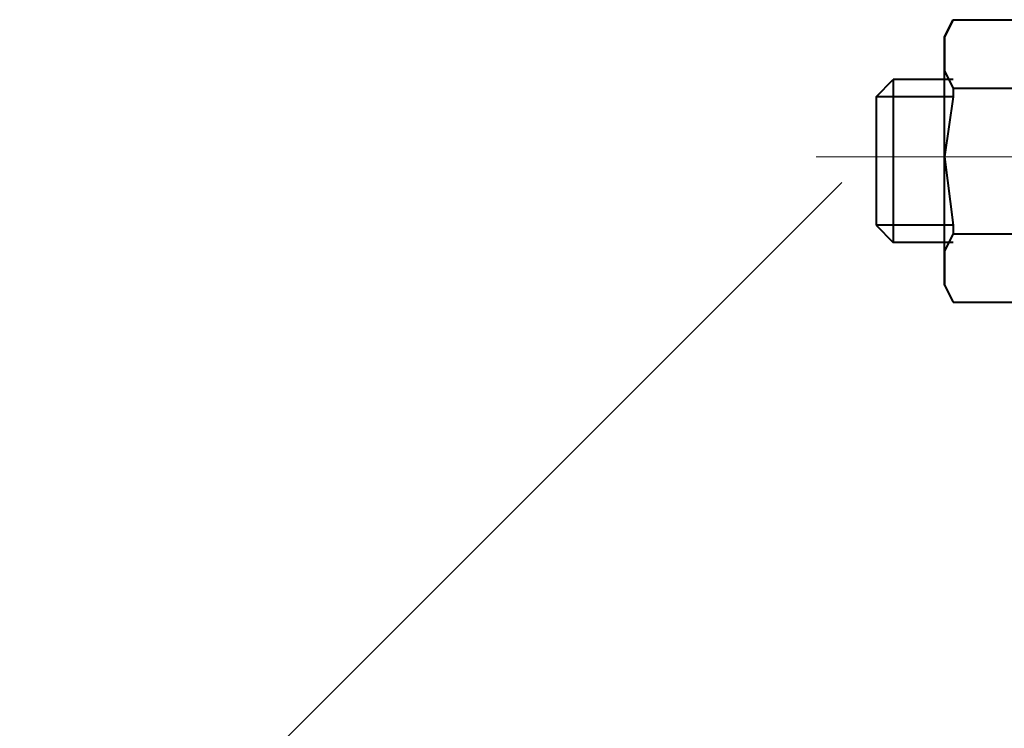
# Model space of a CAD drawing. Header units: millimetres. Extents: x 5545 to 136428, y -146986 to -36607.
# Tile 37 of 105: x 46124 to 46154, y -55819 to -55797. Entities that reach past the tile are written whole.
import ezdxf

# ---------------------------------------------------------------- set-up
doc = ezdxf.new("R2010")
doc.units = ezdxf.units.MM
doc.header["$LTSCALE"] = 8
doc.layers.add('1', color=7, linetype='Continuous')

msp = doc.modelspace()

# ---------------------------------------------------------------- linework, layer by layer
at = {"layer": '1', "color": 7, "lineweight": 40}
for points in [[(46152.136, -55797.741), (46152.398, -55797.217)], [(46152.398, -55797.217), (46152.136, -55797.741)], [(46152.398, -55797.217), (46154.756, -55797.217)], [(46152.136, -55797.741), (46152.136, -55798.265)], [(46152.136, -55805.337), (46152.136, -55797.741)], [(46152.136, -55798.265), (46152.136, -55798.789)], [(46152.136, -55798.789), (46152.398, -55799.313)], [(46150.041, -55799.575), (46150.565, -55799.051)], [(46152.398, -55799.051), (46150.565, -55799.051)], [(46150.565, -55799.051), (46150.565, -55804.028)], [(46152.398, -55799.313), (46154.756, -55799.313)], [(46152.398, -55799.313), (46152.398, -55799.575)], [(46150.041, -55799.575), (46150.041, -55803.504)], [(46152.398, -55799.575), (46150.041, -55799.575)], [(46152.398, -55799.575), (46152.136, -55801.408)], [(46152.136, -55801.408), (46152.398, -55803.504)], [(46152.398, -55803.504), (46150.041, -55803.504)], [(46150.041, -55803.504), (46150.565, -55804.028)], [(46152.398, -55803.504), (46152.398, -55803.766)], [(46152.398, -55803.766), (46152.136, -55804.29)], [(46152.398, -55803.766), (46154.756, -55803.766)], [(46152.398, -55804.028), (46150.565, -55804.028)], [(46152.136, -55804.29), (46152.136, -55804.813)], [(46152.136, -55804.813), (46152.136, -55805.337)], [(46152.136, -55805.337), (46152.398, -55805.861)], [(46152.136, -55805.337), (46152.398, -55805.861)], [(46152.398, -55805.861), (46154.756, -55805.861)]]:
    msp.add_lwpolyline(points, dxfattribs=at)
at = {"layer": '1', "color": 7, "lineweight": 5}
for points in [[(46148.207, -55801.408), (46157.375, -55801.408)], [(46148.993, -55802.194), (46123.847, -55827.34)]]:
    msp.add_lwpolyline(points, dxfattribs=at)

doc.saveas('drawing.dxf')
